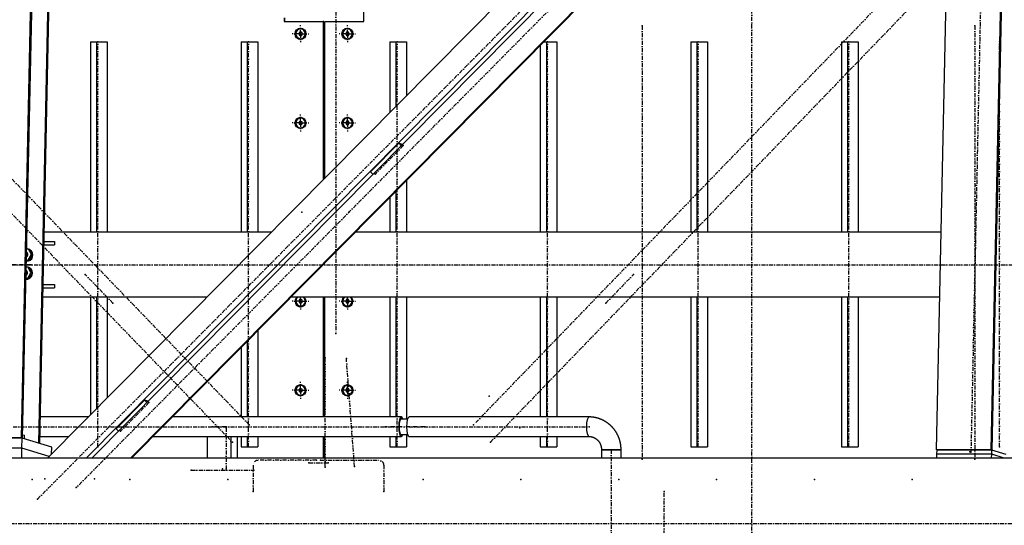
# Model space of a CAD drawing. Header units: millimetres. Extents: x 5305 to 84145, y 9066 to 76599.
# Tile 150 of 158: x 68031 to 70461, y 13259 to 14508. Entities that reach past the tile are written whole.
import ezdxf

# ---------------------------------------------------------------- set-up
doc = ezdxf.new("R2010")
doc.units = ezdxf.units.MM
doc.linetypes.add('STRICHPUNKT2', pattern=[18.5, 10, -4, 0.5, -4])
for name, color, linetype in [('01', 1, 'Continuous'), ('Kante-Höft', 7, 'Continuous'), ('Mitte-Höft', 1, 'Continuous')]:
    doc.layers.add(name, color=color, linetype=linetype)

# ---------------------------------------------------------------- blocks, each defined once
blk = doc.blocks.new('Stahlbau DS')
at = {"layer": 'Kante-Höft'}
for p, q in [((60746.7, -2257.2), (60843.8, 2281.3)), ((60881.9, -2257.2), (60978.9, 2281.3)), ((58489.2, -2227.3), (58585, 2251.4)), ((58491.7, -2228.1), (58587.5, 2250.7)), ((58531.5, -2240.4), (58627.2, 2238.3)), ((58533.9, -2241.2), (58629.7, 2237.5)), ((60779.8, -27.5), (58553.5, -2277.2)), ((60884.1, -2257.9), (60931.1, -58.4)), ((60792.6, -111), (58649, -2277.2)), ((60792.3, -125.1), (58662.7, -2277.2)), ((60790.2, -223.8), (58758.2, -2277.2)), ((60790.2, -226.3), (58760.6, -2277.2)), ((59136.9, -1190), (59136.9, -1199.7)), ((59138.5, -1199.7), (59138.5, -1190)), ((59333.8, -1199.7), (59333.8, -1175)), ((59138.5, -1199.7), (59136.9, -1199.7)), ((59136.9, -1199.7), (59233.4, -1199.7)), ((59235, -1199.7), (59233.4, -1199.7)), ((59233.4, -1199.7), (59233.4, -1590.1)), ((59235, -1588.5), (59235, -1199.7)), ((59237.3, -1586.2), (59237.3, -1199.7)), ((59237.3, -1199.7), (59333.8, -1199.7)), ((59177.6, -1225.1), (59173.8, -1227.4)), ((59173.8, -1227.4), (59173.8, -1232)), ((59173.8, -1227.4), (59174.9, -1227.4)), ((59173.8, -1232), (59177.6, -1234.4)), ((59173.8, -1232), (59174.9, -1232)), ((59178.2, -1225.5), (59174.9, -1227.4)), ((59174.9, -1227.4), (59174.9, -1232)), ((59174.9, -1232), (59178.2, -1234)), ((59178, -1217.7), (59177.6, -1217.7)), ((59181.5, -1227.4), (59177.6, -1225.1)), ((59177.6, -1234.4), (59181.5, -1232)), ((59181.5, -1232), (59181.5, -1227.4)), ((59291.2, -1225.7), (59289, -1229.7)), ((59289, -1229.7), (59291.2, -1233.7)), ((59289, -1229.7), (59290.1, -1229.7)), ((59292.3, -1225.7), (59290.1, -1229.7)), ((59290.1, -1229.7), (59292.3, -1233.7)), ((59295.6, -1225.7), (59291.2, -1225.7)), ((59291.2, -1225.7), (59292.3, -1225.7)), ((59291.2, -1233.7), (59295.6, -1233.7)), ((59291.2, -1233.7), (59292.3, -1233.7)), ((59295.6, -1225.7), (59292.3, -1225.7)), ((59292.3, -1233.7), (59295.6, -1233.7)), ((59293.8, -1217.7), (59293.4, -1217.7)), ((59297.9, -1229.7), (59295.6, -1225.7)), ((59295.6, -1233.7), (59297.9, -1229.7)), ((58659.5, -1249.7), (58659.5, -1719.7)), ((58659.5, -1249.7), (58674.4, -1249.7)), ((58674.4, -1249.7), (58674.4, -1719.7)), ((58674.4, -1249.7), (58700.4, -1249.7)), ((58700.4, -1249.7), (58700.4, -1719.7)), ((59031, -1249.7), (59031, -1719.7)), ((59031, -1249.7), (59045.9, -1249.7)), ((59045.9, -1249.7), (59045.9, -1719.7)), ((59045.9, -1249.7), (59071.9, -1249.7)), ((59071.9, -1249.7), (59071.9, -1719.7)), ((59177.6, -1241.7), (59178, -1241.7)), ((59293.4, -1241.7), (59293.8, -1241.7)), ((59397.7, -1249.7), (59397.7, -1424.1)), ((59397.7, -1249.7), (59412.6, -1249.7)), ((59412.6, -1249.7), (59412.6, -1409)), ((59412.6, -1249.7), (59438.6, -1249.7)), ((59438.6, -1249.7), (59438.6, -1382.7)), ((59769.2, -1257.9), (59769.2, -1719.7)), ((59777.3, -1249.7), (59784.1, -1249.7)), ((59784.1, -1249.7), (59784.1, -1719.7)), ((59784.1, -1249.7), (59810.2, -1249.7)), ((59810.2, -1249.7), (59810.2, -1719.7)), ((60140.8, -1249.7), (60140.8, -1719.7)), ((60140.8, -1249.7), (60155.7, -1249.7)), ((60155.7, -1249.7), (60155.7, -1719.7)), ((60155.7, -1249.7), (60181.7, -1249.7)), ((60181.7, -1249.7), (60181.7, -1719.7)), ((60512.3, -1249.7), (60512.3, -1719.7)), ((60512.3, -1249.7), (60527.2, -1249.7)), ((60527.2, -1249.7), (60527.2, -1719.7)), ((60527.2, -1249.7), (60553.2, -1249.7)), ((60553.2, -1249.7), (60553.2, -1719.7)), ((59177.6, -1445.1), (59173.8, -1447.4)), ((59173.8, -1447.4), (59173.8, -1452)), ((59173.8, -1447.4), (59174.9, -1447.4)), ((59173.8, -1452), (59177.6, -1454.4)), ((59173.8, -1452), (59174.9, -1452)), ((59178.2, -1445.5), (59174.9, -1447.4)), ((59174.9, -1447.4), (59174.9, -1452)), ((59174.9, -1452), (59178.2, -1454)), ((59178, -1437.7), (59177.6, -1437.7)), ((59181.5, -1447.4), (59177.6, -1445.1)), ((59177.6, -1454.4), (59181.5, -1452)), ((59181.5, -1452), (59181.5, -1447.4)), ((59291.2, -1445.7), (59289, -1449.7)), ((59289, -1449.7), (59291.2, -1453.7)), ((59289, -1449.7), (59290.1, -1449.7)), ((59292.3, -1445.7), (59290.1, -1449.7)), ((59290.1, -1449.7), (59292.3, -1453.7)), ((59295.6, -1445.7), (59291.2, -1445.7)), ((59291.2, -1445.7), (59292.3, -1445.7)), ((59291.2, -1453.7), (59295.6, -1453.7)), ((59291.2, -1453.7), (59292.3, -1453.7)), ((59295.6, -1445.7), (59292.3, -1445.7)), ((59292.3, -1453.7), (59295.6, -1453.7)), ((59293.8, -1437.7), (59293.4, -1437.7)), ((59297.9, -1449.7), (59295.6, -1445.7)), ((59295.6, -1453.7), (59297.9, -1449.7)), ((59177.6, -1461.7), (59178, -1461.7)), ((59293.4, -1461.7), (59293.8, -1461.7)), ((59350.2, -1570.4), (59419.9, -1499.9)), ((59429.1, -1502.7), (59419.9, -1499.9)), ((59419.9, -1499.9), (59425.8, -1506)), ((59350.2, -1570.4), (59356, -1576.5)), ((59438.6, -1592), (59438.6, -1719.7)), ((59412.6, -1618.3), (59412.6, -1719.7)), ((59397.7, -1633.4), (59397.7, -1719.7)), ((59105.1, -1719.7), (58545.1, -1719.7)), ((59105.1, -1719.7), (58545.1, -1719.7)), ((60758.2, -1719.7), (59312.2, -1719.7)), ((60758.2, -1719.7), (59312.2, -1719.7)), ((58544.6, -1742.7), (58570.7, -1742.7)), ((58570.7, -1742.7), (58570.7, -1750.7)), ((58506.1, -1761.3), (58501.7, -1761.3)), ((58513.4, -1774.7), (58506.1, -1761.3)), ((58509.5, -1762.3), (58506.1, -1761.3)), ((58516.8, -1775.8), (58509.5, -1762.3)), ((58544.4, -1750.7), (58570.7, -1750.7)), ((58501.1, -1788.2), (58505.6, -1788.2)), ((58501.1, -1789.2), (58509, -1789.2)), ((58505.6, -1788.2), (58513.4, -1774.7)), ((58509, -1789.2), (58505.6, -1788.2)), ((58509, -1789.2), (58516.8, -1775.8)), ((58516.8, -1775.8), (58513.4, -1774.7)), ((58505.2, -1806.1), (58500.8, -1806.1)), ((58504.6, -1833), (58512.4, -1819.6)), ((58512.4, -1819.6), (58505.2, -1806.1)), ((58508.6, -1807.2), (58505.2, -1806.1)), ((58508, -1834.1), (58515.8, -1820.6)), ((58515.8, -1820.6), (58508.6, -1807.2)), ((58515.8, -1820.6), (58512.4, -1819.6)), ((58500.2, -1833), (58504.6, -1833)), ((58500.2, -1834.1), (58508, -1834.1)), ((58508, -1834.1), (58504.6, -1833)), ((58542.2, -1856.7), (58570.7, -1856.7)), ((58542.3, -1848.7), (58570.7, -1848.7)), ((58570.7, -1848.7), (58570.7, -1856.7)), ((58946.8, -1879.7), (58541.7, -1879.7)), ((58946.8, -1879.7), (58541.7, -1879.7)), ((58659.5, -1879.7), (58659.5, -2170.1)), ((58674.4, -1879.7), (58674.4, -2155)), ((58700.4, -1879.7), (58700.4, -2128.7)), ((60754.8, -1879.7), (59153.9, -1879.7)), ((60754.8, -1879.7), (59153.9, -1879.7)), ((59177.6, -1885.1), (59173.8, -1887.4)), ((59173.8, -1887.4), (59173.8, -1892)), ((59173.8, -1887.4), (59174.9, -1887.4)), ((59173.8, -1892), (59177.6, -1894.4)), ((59173.8, -1892), (59174.9, -1892)), ((59178.2, -1885.5), (59174.9, -1887.4)), ((59174.9, -1887.4), (59174.9, -1892)), ((59174.9, -1892), (59178.2, -1894)), ((59181.5, -1887.4), (59177.6, -1885.1)), ((59177.6, -1894.4), (59181.5, -1892)), ((59181.5, -1892), (59181.5, -1887.4)), ((59233.4, -1879.7), (59233.4, -2175.6)), ((59235, -2175.6), (59235, -1879.7)), ((59237.3, -2175.6), (59237.3, -1879.7)), ((59291.2, -1885.7), (59289, -1889.7)), ((59289, -1889.7), (59291.2, -1893.7)), ((59289, -1889.7), (59290.1, -1889.7)), ((59292.3, -1885.7), (59290.1, -1889.7)), ((59290.1, -1889.7), (59292.3, -1893.7)), ((59295.6, -1885.7), (59291.2, -1885.7)), ((59291.2, -1885.7), (59292.3, -1885.7)), ((59291.2, -1893.7), (59295.6, -1893.7)), ((59291.2, -1893.7), (59292.3, -1893.7)), ((59295.6, -1885.7), (59292.3, -1885.7)), ((59292.3, -1893.7), (59295.6, -1893.7)), ((59297.9, -1889.7), (59295.6, -1885.7)), ((59295.6, -1893.7), (59297.9, -1889.7)), ((59397.7, -1879.7), (59397.7, -2175.6)), ((59412.6, -1879.7), (59412.6, -2175.6)), ((59438.6, -1879.7), (59438.6, -2180.7)), ((59769.2, -1879.7), (59769.2, -2175.6)), ((59784.1, -1879.7), (59784.1, -2175.6)), ((59810.2, -1879.7), (59810.2, -2175.6)), ((60140.8, -1879.7), (60140.8, -2249.7)), ((60155.7, -1879.7), (60155.7, -2249.7)), ((60181.7, -1879.7), (60181.7, -2249.7)), ((60512.3, -1879.7), (60512.3, -2249.7)), ((60527.2, -1879.7), (60527.2, -2249.7)), ((60553.2, -1879.7), (60553.2, -2249.7)), ((59177.6, -1901.7), (59178, -1901.7)), ((59293.4, -1901.7), (59293.8, -1901.7)), ((59071.9, -1962.6), (59071.9, -2175.6)), ((59045.9, -1988.9), (59045.9, -2175.6)), ((59237.3, -1969.7), (59235, -1969.7)), ((59237.3, -1969.7), (59235, -1969.7)), ((59235, -1969.7), (59237.3, -1969.7)), ((59237.3, -1969.7), (59235.2, -1969.7)), ((59236.2, -1969.7), (59235.2, -1969.7)), ((59235.7, -1969.7), (59235.2, -1969.7)), ((59031, -2003.9), (59031, -2175.6)), ((59235, -1999.7), (59237.3, -1999.7)), ((59237.3, -1999.7), (59235, -1999.7)), ((59236.2, -1999.7), (59235.2, -1999.7)), ((59235.2, -1999.7), (59236.2, -1999.7)), ((59235.2, -1999.7), (59235.2, -1999.7)), ((59235, -2029.7), (59237.3, -2029.7)), ((59235, -2029.7), (59236.2, -2029.7)), ((59235, -2029.7), (59237.3, -2029.7)), ((59237.3, -2029.7), (59235, -2029.7)), ((59237.3, -2029.7), (59235, -2029.7)), ((59235, -2029.7), (59235.7, -2029.7)), ((59177.6, -2105.1), (59173.8, -2107.4)), ((59173.8, -2107.4), (59173.8, -2112)), ((59173.8, -2107.4), (59174.9, -2107.4)), ((59173.8, -2112), (59177.6, -2114.4)), ((59173.8, -2112), (59174.9, -2112)), ((59178.2, -2105.5), (59174.9, -2107.4)), ((59174.9, -2107.4), (59174.9, -2112)), ((59174.9, -2112), (59178.2, -2114)), ((59178, -2097.7), (59177.6, -2097.7)), ((59181.5, -2107.4), (59177.6, -2105.1)), ((59177.6, -2114.4), (59181.5, -2112)), ((59181.5, -2112), (59181.5, -2107.4)), ((59291.2, -2105.7), (59289, -2109.7)), ((59289, -2109.7), (59291.2, -2113.7)), ((59289, -2109.7), (59290.1, -2109.7)), ((59292.3, -2105.7), (59290.1, -2109.7)), ((59290.1, -2109.7), (59292.3, -2113.7)), ((59295.6, -2105.7), (59291.2, -2105.7)), ((59291.2, -2105.7), (59292.3, -2105.7)), ((59295.6, -2105.7), (59292.3, -2105.7)), ((59293.8, -2097.7), (59293.4, -2097.7)), ((59297.9, -2109.7), (59295.6, -2105.7)), ((59295.6, -2113.7), (59297.9, -2109.7)), ((58722.5, -2204.7), (58792.2, -2134.2)), ((58801.4, -2137), (58792.2, -2134.2)), ((58792.2, -2134.2), (58798.1, -2140.3)), ((59177.6, -2121.7), (59178, -2121.7)), ((59291.2, -2113.7), (59295.6, -2113.7)), ((59291.2, -2113.7), (59292.3, -2113.7)), ((59292.3, -2113.7), (59295.6, -2113.7)), ((59293.4, -2121.7), (59293.8, -2121.7)), ((58654, -2175.6), (58535.3, -2175.6)), ((59426.1, -2175.6), (58861.1, -2175.6)), ((59441.5, -2180.7), (59423.8, -2180.7)), ((59889.3, -2175.6), (59445.4, -2175.6)), ((59890, -2175.6), (59889.3, -2175.6)), ((59890.8, -2175.6), (59890, -2175.6)), ((59891.6, -2175.6), (59890.8, -2175.6)), ((59892.4, -2175.6), (59891.6, -2175.6)), ((59893.2, -2175.7), (59892.4, -2175.6)), ((59894, -2175.7), (59893.2, -2175.7)), ((59894.8, -2175.8), (59894, -2175.7)), ((59895.5, -2175.8), (59894.8, -2175.8)), ((59896.3, -2175.9), (59895.5, -2175.8)), ((59897.1, -2176), (59896.3, -2175.9)), ((59897.9, -2176.1), (59897.1, -2176)), ((59898.7, -2176.2), (59897.9, -2176.1)), ((59899.5, -2176.2), (59898.7, -2176.2)), ((59900.2, -2176.4), (59899.5, -2176.2)), ((59901, -2176.5), (59900.2, -2176.4)), ((59901.8, -2176.6), (59901, -2176.5)), ((59902.6, -2176.7), (59901.8, -2176.6)), ((59903.3, -2176.9), (59902.6, -2176.7)), ((59904.1, -2177), (59903.3, -2176.9)), ((59904.9, -2177.2), (59904.1, -2177)), ((59905.6, -2177.3), (59904.9, -2177.2)), ((59906.4, -2177.5), (59905.6, -2177.3)), ((59907.2, -2177.7), (59906.4, -2177.5)), ((59907.9, -2177.9), (59907.2, -2177.7)), ((59908.7, -2178.1), (59907.9, -2177.9)), ((59909.5, -2178.3), (59908.7, -2178.1)), ((59910.2, -2178.5), (59909.5, -2178.3)), ((59911, -2178.7), (59910.2, -2178.5)), ((59911.7, -2178.9), (59911, -2178.7)), ((59912.5, -2179.1), (59911.7, -2178.9)), ((59913.2, -2179.4), (59912.5, -2179.1)), ((59914, -2179.6), (59913.2, -2179.4)), ((59914.7, -2179.9), (59914, -2179.6)), ((59915.5, -2180.1), (59914.7, -2179.9)), ((59916.2, -2180.4), (59915.5, -2180.1)), ((59917, -2180.7), (59916.2, -2180.4)), ((59917.7, -2181), (59917, -2180.7)), ((59918.4, -2181.3), (59917.7, -2181)), ((59919.2, -2181.6), (59918.4, -2181.3)), ((59919.9, -2181.9), (59919.2, -2181.6)), ((59920.6, -2182.2), (59919.9, -2181.9)), ((59921.3, -2182.5), (59920.6, -2182.2)), ((59922.1, -2182.8), (59921.3, -2182.5)), ((59922.8, -2183.2), (59922.1, -2182.8)), ((59923.5, -2183.5), (59922.8, -2183.2)), ((59924.2, -2183.9), (59923.5, -2183.5)), ((59924.9, -2184.2), (59924.2, -2183.9)), ((59925.6, -2184.6), (59924.9, -2184.2)), ((59926.3, -2185), (59925.6, -2184.6)), ((59927, -2185.4), (59926.3, -2185)), ((59927.7, -2185.7), (59927, -2185.4)), ((59928.4, -2186.1), (59927.7, -2185.7)), ((59929, -2186.5), (59928.4, -2186.1)), ((58722.5, -2204.7), (58728.3, -2210.8)), ((59929.7, -2186.9), (59929, -2186.5)), ((59930.4, -2187.4), (59929.7, -2186.9)), ((59931.1, -2187.8), (59930.4, -2187.4)), ((59931.7, -2188.2), (59931.1, -2187.8)), ((59932.4, -2188.6), (59931.7, -2188.2)), ((59933.1, -2189.1), (59932.4, -2188.6)), ((59933.7, -2189.5), (59933.1, -2189.1)), ((59934.4, -2190), (59933.7, -2189.5)), ((59935, -2190.5), (59934.4, -2190)), ((59935.6, -2190.9), (59935, -2190.5)), ((59936.3, -2191.4), (59935.6, -2190.9)), ((59936.9, -2191.9), (59936.3, -2191.4)), ((59937.5, -2192.4), (59936.9, -2191.9)), ((59938.2, -2192.9), (59937.5, -2192.4)), ((59938.8, -2193.4), (59938.2, -2192.9)), ((59939.4, -2193.9), (59938.8, -2193.4)), ((59940, -2194.4), (59939.4, -2193.9)), ((59940.6, -2194.9), (59940, -2194.4)), ((59941.2, -2195.4), (59940.6, -2194.9)), ((59941.8, -2196), (59941.2, -2195.4)), ((59942.4, -2196.5), (59941.8, -2196)), ((59943, -2197), (59942.4, -2196.5)), ((59943.5, -2197.6), (59943, -2197)), ((59944.1, -2198.2), (59943.5, -2197.6)), ((59944.7, -2198.7), (59944.1, -2198.2)), ((59945.2, -2199.3), (59944.7, -2198.7)), ((59945.8, -2199.9), (59945.2, -2199.3)), ((59946.3, -2200.4), (59945.8, -2199.9)), ((59946.9, -2201), (59946.3, -2200.4)), ((59947.4, -2201.6), (59946.9, -2201)), ((59947.9, -2202.2), (59947.4, -2201.6)), ((59948.5, -2202.8), (59947.9, -2202.2)), ((59949, -2203.4), (59948.5, -2202.8)), ((59949.5, -2204), (59949, -2203.4)), ((59950, -2204.6), (59949.5, -2204)), ((59950.5, -2205.3), (59950, -2204.6)), ((59951, -2205.9), (59950.5, -2205.3)), ((59951.5, -2206.5), (59951, -2205.9)), ((59952, -2207.2), (59951.5, -2206.5)), ((59952.5, -2207.8), (59952, -2207.2)), ((59952.9, -2208.4), (59952.5, -2207.8)), ((59953.4, -2209.1), (59952.9, -2208.4)), ((59953.9, -2209.7), (59953.4, -2209.1)), ((59954.3, -2210.4), (59953.9, -2209.7)), ((59954.8, -2211.1), (59954.3, -2210.4)), ((58489.2, -2227.3), (58315.5, -2227.3)), ((58490.6, -2227.7), (58316.9, -2227.7)), ((58491.7, -2228.1), (58489.2, -2227.3)), ((58490, -2252.6), (58490.6, -2227.7)), ((58563.7, -2250.5), (58490.6, -2227.7)), ((58491.9, -2220.1), (58496.7, -2220.5)), ((58496.5, -2229.6), (58496.7, -2220.5)), ((58534.3, -2223.9), (58606.2, -2223.9)), ((58813.3, -2223.9), (59426.1, -2223.9)), ((58948.4, -2277.2), (58948.4, -2223.9)), ((59006.3, -2277.2), (59006.3, -2223.9)), ((59022.1, -2277.2), (59022.1, -2223.9)), ((59031, -2223.9), (59031, -2249.7)), ((59045.9, -2223.9), (59045.9, -2249.7)), ((59071.9, -2223.9), (59071.9, -2249.7)), ((59233.4, -2223.9), (59233.4, -2277.2)), ((59235, -2277.2), (59235, -2223.9)), ((59237.3, -2277.2), (59237.3, -2223.9)), ((59397.7, -2223.9), (59397.7, -2249.7)), ((59412.6, -2223.9), (59412.6, -2249.7)), ((59423.8, -2218.7), (59441.5, -2218.7)), ((59438.6, -2218.7), (59438.6, -2249.7)), ((59445.4, -2223.9), (59889.3, -2223.9)), ((59769.2, -2223.9), (59769.2, -2249.7)), ((59784.1, -2223.9), (59784.1, -2249.7)), ((59810.2, -2223.9), (59810.2, -2249.7)), ((59889.3, -2223.9), (59889.7, -2223.9)), ((59889.7, -2223.9), (59890.2, -2223.9)), ((59890.2, -2223.9), (59890.7, -2223.9)), ((59890.7, -2223.9), (59891.1, -2223.9)), ((59891.1, -2223.9), (59891.6, -2224)), ((59891.6, -2224), (59892.1, -2224)), ((59892.1, -2224), (59892.6, -2224.1)), ((59892.6, -2224.1), (59893.1, -2224.1)), ((59893.1, -2224.1), (59893.5, -2224.2)), ((59893.5, -2224.2), (59894, -2224.3)), ((59894, -2224.3), (59894.5, -2224.3)), ((59894.5, -2224.3), (59895, -2224.4)), ((59895, -2224.4), (59895.4, -2224.5)), ((59895.4, -2224.5), (59895.9, -2224.6)), ((59895.9, -2224.6), (59896.4, -2224.8)), ((59896.4, -2224.8), (59896.8, -2224.9)), ((59896.8, -2224.9), (59897.3, -2225)), ((59897.3, -2225), (59897.8, -2225.1)), ((59897.8, -2225.1), (59898.2, -2225.3)), ((59898.2, -2225.3), (59898.7, -2225.4)), ((59898.7, -2225.4), (59899.1, -2225.6)), ((59899.1, -2225.6), (59899.6, -2225.8)), ((59899.6, -2225.8), (59900, -2225.9)), ((59900, -2225.9), (59900.5, -2226.1)), ((59900.5, -2226.1), (59900.9, -2226.3)), ((59900.9, -2226.3), (59901.4, -2226.5)), ((59901.4, -2226.5), (59901.8, -2226.7)), ((59901.8, -2226.7), (59902.3, -2226.9)), ((59902.3, -2226.9), (59902.7, -2227.1)), ((59902.7, -2227.1), (59903.1, -2227.4)), ((59903.1, -2227.4), (59903.5, -2227.6)), ((59903.5, -2227.6), (59904, -2227.8)), ((59904, -2227.8), (59904.4, -2228.1)), ((59904.4, -2228.1), (59904.8, -2228.3)), ((59904.8, -2228.3), (59905.2, -2228.6)), ((59905.2, -2228.6), (59905.6, -2228.8)), ((59905.6, -2228.8), (59906, -2229.1)), ((59906, -2229.1), (59906.4, -2229.4)), ((59906.4, -2229.4), (59906.8, -2229.7)), ((59906.8, -2229.7), (59907.2, -2230)), ((59907.2, -2230), (59907.6, -2230.3)), ((59907.6, -2230.3), (59908, -2230.6)), ((59908, -2230.6), (59908.3, -2230.9)), ((59908.3, -2230.9), (59908.7, -2231.2)), ((59908.7, -2231.2), (59909.1, -2231.5)), ((59909.1, -2231.5), (59909.4, -2231.8)), ((59909.4, -2231.8), (59909.8, -2232.2)), ((59909.8, -2232.2), (59910.2, -2232.5)), ((59910.2, -2232.5), (59910.5, -2232.9)), ((59910.5, -2232.9), (59910.8, -2233.2)), ((59910.8, -2233.2), (59911.2, -2233.6)), ((59911.2, -2233.6), (59911.5, -2233.9)), ((59911.5, -2233.9), (59911.8, -2234.3)), ((59911.8, -2234.3), (59912.2, -2234.7)), ((59912.2, -2234.7), (59912.5, -2235)), ((59912.5, -2235), (59912.8, -2235.4)), ((59955.2, -2211.7), (59954.8, -2211.1)), ((59955.6, -2212.4), (59955.2, -2211.7)), ((59956.1, -2213.1), (59955.6, -2212.4)), ((59956.5, -2213.8), (59956.1, -2213.1)), ((59956.9, -2214.5), (59956.5, -2213.8)), ((59957.3, -2215.2), (59956.9, -2214.5)), ((59957.7, -2215.9), (59957.3, -2215.2)), ((59958.1, -2216.6), (59957.7, -2215.9)), ((59958.5, -2217.3), (59958.1, -2216.6)), ((59958.9, -2218), (59958.5, -2217.3)), ((59959.2, -2218.7), (59958.9, -2218)), ((59959.6, -2219.4), (59959.2, -2218.7)), ((59960, -2220.1), (59959.6, -2219.4)), ((59960.3, -2220.8), (59960, -2220.1)), ((59960.7, -2221.6), (59960.3, -2220.8)), ((59961, -2222.3), (59960.7, -2221.6)), ((59961.3, -2223), (59961, -2222.3)), ((59961.7, -2223.8), (59961.3, -2223)), ((59962, -2224.5), (59961.7, -2223.8)), ((59962.3, -2225.2), (59962, -2224.5)), ((59962.6, -2226), (59962.3, -2225.2)), ((59962.9, -2226.7), (59962.6, -2226)), ((59963.2, -2227.5), (59962.9, -2226.7)), ((59963.4, -2228.2), (59963.2, -2227.5)), ((59963.7, -2229), (59963.4, -2228.2)), ((59964, -2229.8), (59963.7, -2229)), ((59964.2, -2230.5), (59964, -2229.8)), ((59964.5, -2231.3), (59964.2, -2230.5)), ((59964.7, -2232.1), (59964.5, -2231.3)), ((59965, -2232.8), (59964.7, -2232.1)), ((59965.2, -2233.6), (59965, -2232.8)), ((59965.4, -2234.4), (59965.2, -2233.6)), ((59965.6, -2235.2), (59965.4, -2234.4)), ((58490, -2252.6), (58316.3, -2252.6)), ((58490, -2252.6), (58316.3, -2252.6)), ((58489.5, -2277.2), (58490, -2252.6)), ((58557.1, -2273.5), (58490, -2252.6)), ((58557.1, -2273.5), (58490, -2252.6)), ((58533.9, -2241.2), (58531.5, -2240.4)), ((58563.4, -2267.2), (58563.7, -2250.5)), ((59031, -2249.7), (59045.9, -2249.7)), ((59045.9, -2249.7), (59071.9, -2249.7)), ((59397.7, -2249.7), (59412.6, -2249.7)), ((59412.6, -2249.7), (59438.6, -2249.7)), ((59769.2, -2249.7), (59784.1, -2249.7)), ((59784.1, -2249.7), (59810.2, -2249.7)), ((59912.8, -2235.4), (59913.1, -2235.8)), ((59913.1, -2235.8), (59913.4, -2236.2)), ((59913.4, -2236.2), (59913.7, -2236.6)), ((59913.7, -2236.6), (59914, -2237)), ((59914, -2237), (59914.3, -2237.4)), ((59914.3, -2237.4), (59914.5, -2237.8)), ((59914.5, -2237.8), (59914.8, -2238.2)), ((59914.8, -2238.2), (59915.1, -2238.6)), ((59915.1, -2238.6), (59915.3, -2239.1)), ((59915.3, -2239.1), (59915.6, -2239.5)), ((59915.6, -2239.5), (59915.8, -2239.9)), ((59915.8, -2239.9), (59916.1, -2240.4)), ((59916.1, -2240.4), (59916.3, -2240.8)), ((59916.3, -2240.8), (59916.5, -2241.2)), ((59916.5, -2241.2), (59916.7, -2241.7)), ((59916.7, -2241.7), (59917, -2242.1)), ((59917, -2242.1), (59917.2, -2242.6)), ((59917.2, -2242.6), (59917.4, -2243.1)), ((59917.4, -2243.1), (59917.6, -2243.5)), ((59917.6, -2243.5), (59917.8, -2244)), ((59917.8, -2244), (59917.9, -2244.4)), ((59917.9, -2244.4), (59918.1, -2244.9)), ((59918.1, -2244.9), (59918.3, -2245.4)), ((59918.3, -2245.4), (59918.4, -2245.9)), ((59918.4, -2245.9), (59918.6, -2246.3)), ((59918.6, -2246.3), (59918.7, -2246.8)), ((59918.7, -2246.8), (59918.9, -2247.3)), ((59918.9, -2247.3), (59919, -2247.8)), ((59919, -2247.8), (59919.1, -2248.3)), ((59919.1, -2248.3), (59919.3, -2248.8)), ((59919.3, -2248.8), (59919.4, -2249.2)), ((59919.4, -2249.2), (59919.5, -2249.7)), ((59919.5, -2249.7), (59919.6, -2250.2)), ((59919.6, -2250.2), (59919.7, -2250.7)), ((59919.7, -2250.7), (59919.7, -2251.2)), ((59919.7, -2251.2), (59919.8, -2251.7)), ((59919.8, -2251.7), (59919.9, -2252.2)), ((59919.9, -2252.2), (59919.9, -2252.7)), ((59919.9, -2252.7), (59920, -2253.2)), ((59920, -2253.2), (59920, -2253.7)), ((59920, -2253.7), (59920.1, -2254.2)), ((59920.1, -2254.2), (59920.1, -2254.7)), ((59920.1, -2254.7), (59920.1, -2255.2)), ((59920.1, -2255.2), (59920.2, -2255.7)), ((59920.2, -2255.7), (59920.2, -2256.2)), ((59920.2, -2256.2), (59920.2, -2256.7)), ((59920.2, -2256.7), (59968.5, -2256.7)), ((59968.5, -2256.7), (59920.2, -2256.7)), ((59920.2, -2256.7), (59920.2, -2277.2)), ((59922.8, -2256.7), (59965.9, -2256.7)), ((59965.2, -2256.7), (59923.4, -2256.7)), ((59965.8, -2235.9), (59965.6, -2235.2)), ((59966, -2236.7), (59965.8, -2235.9)), ((59966.2, -2237.5), (59966, -2236.7)), ((59966.4, -2238.3), (59966.2, -2237.5)), ((59966.6, -2239.1), (59966.4, -2238.3)), ((59966.8, -2239.9), (59966.6, -2239.1)), ((59966.9, -2240.7), (59966.8, -2239.9)), ((59967.1, -2241.5), (59966.9, -2240.7)), ((59967.2, -2242.3), (59967.1, -2241.5)), ((59967.3, -2243.1), (59967.2, -2242.3)), ((59967.5, -2243.9), (59967.3, -2243.1)), ((59967.6, -2244.6), (59967.5, -2243.9)), ((59967.7, -2245.4), (59967.6, -2244.6)), ((59967.8, -2246.3), (59967.7, -2245.4)), ((59967.9, -2247.1), (59967.8, -2246.3)), ((59968, -2247.9), (59967.9, -2247.1)), ((59968.1, -2248.7), (59968, -2247.9)), ((59968.2, -2249.5), (59968.1, -2248.7)), ((59968.2, -2250.3), (59968.2, -2249.5)), ((59968.3, -2251.1), (59968.2, -2250.3)), ((59968.3, -2251.9), (59968.3, -2251.1)), ((59968.4, -2252.7), (59968.3, -2251.9)), ((59968.4, -2253.5), (59968.4, -2252.7)), ((59968.4, -2254.3), (59968.4, -2253.5)), ((59968.5, -2255.1), (59968.4, -2254.3)), ((59968.5, -2255.9), (59968.5, -2255.1)), ((59968.5, -2256.7), (59968.5, -2255.9)), ((59968.5, -2277.2), (59968.5, -2256.7)), ((60140.8, -2249.7), (60155.7, -2249.7)), ((60155.7, -2249.7), (60181.7, -2249.7)), ((60512.3, -2249.7), (60527.2, -2249.7)), ((60527.2, -2249.7), (60553.2, -2249.7)), ((60746.7, -2257.2), (60748.1, -2257.6)), ((60881.9, -2257.2), (60746.7, -2257.2)), ((60747.8, -2267.6), (60748.1, -2257.6)), ((60883.2, -2257.6), (60748.1, -2257.6)), ((60884.1, -2257.9), (60881.9, -2257.2)), ((60882.9, -2267.6), (60883.2, -2257.6)), ((60918.4, -2268.6), (60883.2, -2257.6)), ((68495.4, -2277.2), (57354.3, -2277.2)), ((60747.6, -2277.2), (60747.8, -2267.6)), ((60882.9, -2267.6), (60747.8, -2267.6)), ((60882.9, -2267.6), (60747.8, -2267.6)), ((60882.7, -2277.2), (60882.9, -2267.6)), ((60913.7, -2277.2), (60882.9, -2267.6)), ((60913.7, -2277.2), (60882.9, -2267.6))]:
    blk.add_line(p, q, dxfattribs=at)
for centre in [(59177.5, -1229.7), (59293.3, -1229.7), (59177.5, -1449.7), (59293.3, -1449.7), (59177.5, -2109.7), (59293.3, -2109.7)]:
    blk.add_ellipse(centre, major_axis=(0, -14), ratio=0.965016, dxfattribs=at)
for centre, major_axis, ratio, start_param, end_param in [((59177.6, -1229.7), (0, -12), 0.965016, 3.141593, 6.283185), ((59177.6, -1229.7), (0, -12), 0.965016, 0, 3.141593), ((59178, -1229.7), (0, -12), 0.965016, 0, 3.141593), ((59293.4, -1229.7), (0, -12), 0.965016, 3.141593, 6.283185), ((59293.4, -1229.7), (0, -12), 0.965016, 0, 3.141593), ((59293.8, -1229.7), (0, -12), 0.965016, 0, 3.141593), ((59177.6, -1449.7), (0, -12), 0.965016, 3.141593, 6.283185), ((59177.6, -1449.7), (0, -12), 0.965016, 0, 3.141593), ((59178, -1449.7), (0, -12), 0.965016, 0, 3.141593), ((59293.4, -1449.7), (0, -12), 0.965016, 3.141593, 6.283185), ((59293.4, -1449.7), (0, -12), 0.965016, 0, 3.141593), ((59293.8, -1449.7), (0, -12), 0.965016, 0, 3.141593), ((58502.8, -1776.1), (-4.5, -14.3), 0.961825, 0.194848, 2.943775), ((58498.3, -1774.7), (-2.01, -6.47), 0.961825, 0.782647, 2.940204), ((58495.9, -1773.9), (-2.01, -6.47), 0.961825, 1.315709, 2.407142), ((58501.7, -1775.8), (-4.5, -14.3), 0.961825, 3.189393, 3.455167), ((58501.7, -1775.8), (-4.5, -14.3), 0.961825, 1.933997, 2.836051), ((58501.7, -1775.8), (-4.5, -14.3), 0.961825, 0.267684, 0.741656), ((58501.7, -1775.8), (-4.5, -14.3), 0.961825, 0.8868, 1.788854), ((58501.8, -1820.9), (-4.5, -14.3), 0.961825, 0.194848, 2.943775), ((58497.4, -1819.6), (-2.01, -6.47), 0.961825, 0.782647, 2.940204), ((58494.9, -1818.8), (-2.01, -6.47), 0.961825, 1.315709, 2.407142), ((58500.8, -1820.6), (-4.5, -14.3), 0.961825, 3.189393, 3.455167), ((58500.8, -1820.6), (-4.5, -14.3), 0.961825, 0.8868, 1.788854), ((58500.8, -1820.6), (-4.5, -14.3), 0.961825, 1.933997, 2.836051), ((58500.8, -1820.6), (-4.5, -14.3), 0.961825, 0.267684, 0.741656), ((59177.5, -1889.7), (0, -14), 0.965016, 3.916786, 8.649585), ((59177.6, -1889.7), (0, -12), 0.965016, 3.727278, 6.283185), ((59177.6, -1889.7), (0, -12), 0.965016, 0, 2.555907), ((59178, -1889.7), (0, -12), 0.965016, 0, 2.555907), ((59293.3, -1889.7), (0, -14), 0.965016, 3.916786, 8.649585), ((59293.4, -1889.7), (0, -12), 0.965016, 3.727278, 6.283185), ((59293.4, -1889.7), (0, -12), 0.965016, 0, 2.555907), ((59293.8, -1889.7), (0, -12), 0.965016, 0, 2.555907), ((59177.6, -2109.7), (0, -12), 0.965016, 3.141593, 6.283185), ((59177.6, -2109.7), (0, -12), 0.965016, 0, 3.141593), ((59178, -2109.7), (0, -12), 0.965016, 0, 3.141593), ((59293.4, -2109.7), (0, -12), 0.965016, 3.141593, 6.283185), ((59293.4, -2109.7), (0, -12), 0.965016, 0, 3.141593), ((59293.8, -2109.7), (0, -12), 0.965016, 0, 3.141593), ((59426.1, -2199.7), (0, -24.1), 0.262189, 3.141593, 6.283185), ((59426.1, -2199.7), (0, -20.9), 0.262189, 3.141593, 6.283185), ((59426.1, -2199.7), (0, -24.1), 0.262189, 2.476322, 3.141593), ((59426.1, -2199.7), (0, -20.9), 0.262189, 2.711893, 3.141593), ((59445.4, -2199.7), (0, -24.1), 0.262189, 3.141593, 6.283185), ((59889.3, -2199.7), (0, -24.1), 0.262189, 3.141593, 6.283185), ((59889.3, -2199.7), (0, -24.1), 0.262189, 3.141593, 6.283185), ((59889.3, -2199.7), (0, -24.1), 0.262189, 3.139127, 3.141593), ((59426.1, -2199.7), (0, -24.1), 0.262189, 0, 0.665271), ((59426.1, -2199.7), (0, -20.9), 0.262189, 0, 0.4297)]:
    blk.add_ellipse(centre, major_axis=major_axis, ratio=ratio, start_param=start_param, end_param=end_param, dxfattribs=at)
for p in [(60020.8, -1209.7), (60841, -1209.7), (59181.1, -1229.7), (59181.1, -1229.7), (59296.9, -1229.7), (59296.9, -1229.7), (58677.5, -1249.7), (59049, -1249.7), (59415.7, -1249.7), (59787.3, -1249.7), (60158.8, -1249.7), (60530.3, -1249.7), (60901.8, -1249.7), (59181.1, -1449.7), (59181.1, -1449.7), (59296.9, -1449.7), (59296.9, -1449.7), (59431.1, -1505.8), (59361.4, -1576.3), (59181.1, -1669.7), (59181.1, -1669.7), (59296.9, -1669.7), (59296.9, -1669.7), (58512.8, -1799.7), (58646.5, -1824.1), (59998.8, -1824.1), (58714.8, -1894.8), (59181.1, -1889.7), (59181.1, -1889.7), (59296.9, -1889.7), (59296.9, -1889.7), (59930.6, -1894.8), (59264.5, -1969.7), (59264.5, -1969.7), (59238.5, -2029.7), (59290.6, -2031.4), (59181.1, -2109.7), (59181.1, -2109.7), (59293.3, -2109.7), (59296.9, -2109.7), (59296.9, -2109.7), (59643.2, -2124.6), (58803.4, -2140.1), (58733.7, -2210.6), (58959.5, -2199.7), (58994.2, -2199.7), (58994.4, -2202.7), (59051.1, -2195), (59387.5, -2199.7), (59426.1, -2199.7), (59445.4, -2199.7), (59484, -2199.7), (59604.5, -2195), (59718.3, -2202.4), (59889.3, -2199.7), (58677.5, -2249.7), (59009.6, -2238), (59049, -2249.7), (59415.7, -2249.7), (59646, -2238), (59787.3, -2249.7), (59944.3, -2256.7), (60158.8, -2249.7), (60530.3, -2249.7), (60901.8, -2249.7), (59217.2, -2282.7), (59226.8, -2282.7), (60020.8, -2279.7), (60828.7, -2261.7), (60831.7, -2262.6), (60841, -2279.7), (58908, -2306.7), (58985.2, -2303.7), (58994.4, -2303.7), (59062.4, -2306.7), (59197.9, -2288.7), (59238.5, -2299.7), (59246.1, -2288.7), (59310.8, -2298.1), (58515.3, -2329.7), (58515.3, -2329.7), (58546.4, -2328.1), (58669.2, -2328.1), (58756.5, -2329.7), (58756.5, -2329.7), (58997.8, -2329.7), (58997.8, -2329.7), (59480.3, -2329.7), (59480.3, -2329.7), (59721.5, -2329.7), (59721.5, -2329.7), (59962.8, -2329.7), (59962.8, -2329.7), (60204.1, -2329.7), (60204.1, -2329.7), (60445.3, -2329.7), (60445.3, -2329.7), (60686.6, -2329.7), (60686.6, -2329.7), (58624.1, -2350.1), (58528.4, -2378.7), (59060.8, -2359.7), (59383.2, -2359.7), (60074.5, -2359.7)]:
    blk.add_point(p, dxfattribs=at)
at = {"layer": 'Mitte-Höft', "linetype": 'STRICHPUNKT2'}
for p, q in [((60291.4, -4305.7), (60291.4, 4306.3)), ((63296.9, 2371.8), (58624.1, -2350.1)), ((58528.4, -2378.7), (63201.2, 2343.2)), ((60928.7, 2275.9), (60831.7, -2262.6)), ((59051.1, -2195), (54772.7, 2238.5)), ((54731.2, 2195.6), (59009.6, -2238)), ((59264.5, 1970.3), (59264.5, -1969.7)), ((61672.1, -52.5), (59604.5, -2195)), ((59646, -2238), (61713.6, -95.5)), ((59177.5, -1229.7), (59177.5, -1208.7)), ((59293.3, -1229.7), (59293.3, -1208.7)), ((60020.8, -1209.7), (60020.8, -2279.7)), ((60841, -1209.7), (60841, -2279.7)), ((59177.5, -1229.7), (59157.2, -1229.7)), ((59175.6, -1229.7), (59180.9, -1229.7)), ((59177.5, -1229.7), (59197.7, -1229.7)), ((59177.5, -1229.7), (59177.5, -1250.7)), ((59178.2, -1229.7), (59181.5, -1229.7)), ((59293.3, -1229.7), (59273, -1229.7)), ((59291.4, -1229.7), (59296.7, -1229.7)), ((59293.3, -1229.7), (59313.5, -1229.7)), ((59293.3, -1229.7), (59293.3, -1250.7)), ((59294, -1229.7), (59297.9, -1229.7)), ((58677.5, -2249.7), (58677.5, -1249.7)), ((59049, -2249.7), (59049, -1249.7)), ((59415.7, -2249.7), (59415.7, -1249.7)), ((59787.3, -2249.7), (59787.3, -1249.7)), ((60158.8, -2249.7), (60158.8, -1249.7)), ((60530.3, -2249.7), (60530.3, -1249.7)), ((60901.8, -2249.7), (60901.8, -1249.7)), ((59177.5, -1449.7), (59177.5, -1428.7)), ((59293.3, -1449.7), (59293.3, -1428.7)), ((59177.5, -1449.7), (59157.2, -1449.7)), ((59175.6, -1449.7), (59180.9, -1449.7)), ((59177.5, -1449.7), (59197.7, -1449.7)), ((59177.5, -1449.7), (59177.5, -1470.7)), ((59178.2, -1449.7), (59181.5, -1449.7)), ((59293.3, -1449.7), (59273, -1449.7)), ((59291.4, -1449.7), (59296.7, -1449.7)), ((59293.3, -1449.7), (59313.5, -1449.7)), ((59293.3, -1449.7), (59293.3, -1470.7)), ((59294, -1449.7), (59297.9, -1449.7)), ((59431.1, -1505.8), (59361.4, -1576.3)), ((57447.1, -1799.7), (68665.4, -1799.7)), ((58512.8, -1799.7), (58457.9, -1799.7)), ((58714.8, -1894.8), (58646.5, -1824.1)), ((59930.6, -1894.8), (59998.8, -1824.1)), ((59177.5, -1889.7), (59157.2, -1889.7)), ((59175.6, -1889.7), (59180.9, -1889.7)), ((59177.5, -1889.7), (59177.5, -1879.7)), ((59177.5, -1889.7), (59197.7, -1889.7)), ((59177.5, -1889.7), (59177.5, -1910.7)), ((59178.2, -1889.7), (59181.5, -1889.7)), ((59293.3, -1889.7), (59273, -1889.7)), ((59291.4, -1889.7), (59296.7, -1889.7)), ((59293.3, -1889.7), (59293.3, -1879.7)), ((59293.3, -1889.7), (59313.5, -1889.7)), ((59293.3, -1889.7), (59293.3, -1910.7)), ((59294, -1889.7), (59297.9, -1889.7)), ((59238.5, -2299.7), (59238.5, -2029.7)), ((59310.8, -2298.1), (59290.6, -2031.4)), ((59177.5, -2109.7), (59177.5, -2088.7)), ((59293.3, -2109.7), (59293.3, -2088.7)), ((59177.5, -2109.7), (59157.2, -2109.7)), ((59175.6, -2109.7), (59180.9, -2109.7)), ((59177.5, -2109.7), (59197.7, -2109.7)), ((59177.5, -2109.7), (59177.5, -2130.7)), ((59178.2, -2109.7), (59181.5, -2109.7)), ((59293.3, -2109.7), (59273, -2109.7)), ((59291.4, -2109.7), (59296.7, -2109.7)), ((59293.3, -2109.7), (59313.5, -2109.7)), ((59293.3, -2109.7), (59293.3, -2130.7)), ((59294, -2109.7), (59297.9, -2109.7)), ((58803.4, -2140.1), (58733.7, -2210.6)), ((54620.3, -2199.7), (59426.1, -2199.7)), ((58994.2, -2199.7), (58959.5, -2199.7)), ((58994.4, -2202.7), (58994.4, -2303.7)), ((59484, -2199.7), (59387.5, -2199.7)), ((59445.4, -2199.7), (59889.3, -2199.7)), ((59944.3, -2256.7), (59944.3, -2593.7)), ((59217.2, -2282.7), (59072.4, -2282.7)), ((59226.8, -2282.7), (59371.6, -2282.7)), ((58908, -2306.7), (59062.4, -2306.7)), ((59060.8, -2294.7), (59060.8, -2359.7)), ((59197.9, -2288.7), (59246.1, -2288.7)), ((59383.2, -2294.7), (59383.2, -2359.7)), ((60074.5, -2539.7), (60074.5, -2359.7)), ((57389, -2438.4), (68530.1, -2438.4))]:
    blk.add_line(p, q, dxfattribs=at)
for centre, start_param, end_param in [((59072.4, -2294.7), 3.141593, 4.712389), ((59371.6, -2294.7), 1.570796, 3.141593)]:
    blk.add_ellipse(centre, major_axis=(0, -12), ratio=0.965016, start_param=start_param, end_param=end_param, dxfattribs=at)

msp = doc.modelspace()

# ---------------------------------------------------------------- block references
at = {"layer": '01'}
msp.add_blockref('Stahlbau DS', (9546.7, 15702.4), dxfattribs=at)

doc.saveas('drawing.dxf')
